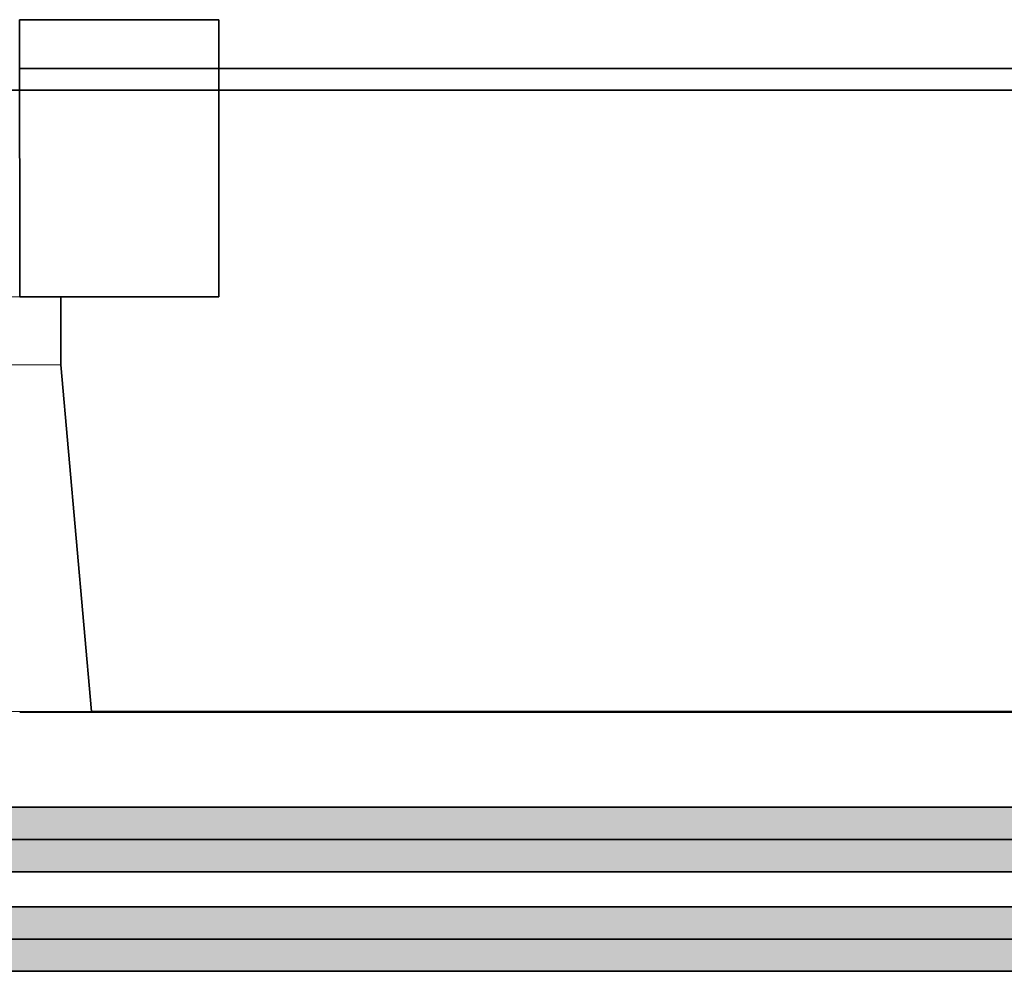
# Model space of a CAD drawing. Extents: x -133 to 627, y -127 to 467.
# Tile 156 of 256: x 104 to 120, y 370 to 386. Entities that reach past the tile are written whole.
import ezdxf

# ---------------------------------------------------------------- set-up
doc = ezdxf.new("R2010")
doc.units = 0
doc.layers.get('0').update_dxf_attribs({"lineweight": 35})
for name, color, linetype, lineweight in [('0-Shading', 7, 'Continuous', 35), ('5_OG-BESTAND', 7, 'Continuous', 25), ('5_OG-NEU', 7, 'Continuous', 25)]:
    doc.layers.add(name, color=color, linetype=linetype, lineweight=lineweight)
for name, color, linetype, lineweight, true_color in [('A_Aussenwand', 3, 'Continuous', 35, 0x00ff00), ('A_Geschossdecke', 7, 'Continuous', 35, 0x008080), ('H_Ruecklauf', 5, 'Continuous', 35, 0x0000ff), ('H_Vorlauf', 1, 'Continuous', 35, 0xff0000)]:
    doc.layers.add(name, color=color, linetype=linetype, lineweight=lineweight, true_color=true_color)

# ---------------------------------------------------------------- blocks, each defined once
blk = doc.blocks.new('Shading-A06HSSFQNL', base_point=(330.89, 189.228))
at = {"layer": '0-Shading', "color": 174, "true_color": 0x0000b0}
for points in [[(98.129, 370.846), (139.355, 370.846), (101.083, 371.007)], [(139.355, 370.846), (101.083, 371.007), (139.355, 371.007)], [(101.083, 369.907), (139.355, 369.907), (98.129, 370.068)], [(139.355, 369.907), (98.129, 370.068), (139.355, 370.068)]]:
    blk.add_solid(points, dxfattribs=at)
at = {"layer": '0-Shading', "color": 5, "true_color": 0x0000f5}
for points in [[(96.905, 370.457), (139.355, 370.457), (98.129, 370.846)], [(139.355, 370.457), (98.129, 370.846), (139.355, 370.846)], [(98.129, 370.068), (139.355, 370.068), (96.905, 370.457)], [(139.355, 370.068), (96.905, 370.457), (139.355, 370.457)]]:
    blk.add_solid(points, dxfattribs=at)
blk = doc.blocks.new('Shading-A06HSSFSNL', base_point=(333.171, 168.83))
at = {"layer": '0-Shading', "color": 14, "true_color": 0xb00000}
for points in [[(90.533, 372.546), (140.15, 372.546), (93.487, 372.707)], [(140.15, 372.546), (93.487, 372.707), (139.989, 372.707)], [(93.487, 371.607), (154.735, 371.607), (90.533, 371.768)], [(154.735, 371.607), (90.533, 371.768), (154.735, 371.768)]]:
    blk.add_solid(points, dxfattribs=at)
at = {"layer": '0-Shading', "color": 1, "true_color": 0xf50000}
for points in [[(90.079, 372.157), (154.735, 372.157), (90.533, 372.546)], [(154.735, 372.157), (90.533, 372.546), (154.735, 372.546)], [(90.533, 371.768), (154.735, 371.768), (90.079, 372.157)], [(154.735, 371.768), (90.079, 372.157), (154.735, 372.157)]]:
    blk.add_solid(points, dxfattribs=at)
blk = doc.blocks.new('Referenz-A06HSSHCNL', base_point=(-102.577, -104.976))
at = {"layer": '5_OG-BESTAND', "color": 0, "lineweight": 35}
for p, q in [((103.547, 386.147), (106.948, 386.147)), ((103.548, 381.417), (103.547, 386.147)), ((106.948, 386.147), (106.948, 381.417)), ((106.948, 381.417), (106.948, 385.311)), ((106.948, 385.311), (120.772, 385.311)), ((106.948, 381.417), (106.948, 385.311)), ((106.948, 385.311), (120.772, 385.311)), ((106.948, 381.417), (103.548, 381.417)), ((104.248, 380.257), (104.248, 381.417)), ((104.248, 381.417), (106.948, 381.417)), ((104.248, 380.257), (104.248, 381.417)), ((104.248, 381.417), (106.948, 381.417)), ((104.774, 374.34), (104.248, 380.257)), ((104.774, 374.34), (104.248, 380.257)), ((123.208, 374.34), (104.774, 374.34)), ((123.208, 374.34), (104.774, 374.34))]:
    blk.add_line(p, q, dxfattribs=at)
at = {"layer": '5_OG-BESTAND', "color": 0, "lineweight": 13}
blk.add_line((57.104, 374.34), (104.774, 374.34), dxfattribs=at)
at = {"layer": '5_OG-NEU', "color": 0, "lineweight": 13}
for p, q in [((102.848, 381.416), (104.248, 381.417)), ((104.248, 381.417), (104.248, 380.257)), ((104.248, 380.257), (102.848, 380.257))]:
    blk.add_line(p, q, dxfattribs=at)
blk = doc.blocks.new('Referenz-A06HSSHFNL', base_point=(-34.996, -50.92))
at = {"layer": 'A_Aussenwand', "color": 0, "linetype": 'Continuous', "ltscale": 0.35}
for p, q in [((103.548, 385.312), (124.172, 385.312)), ((103.548, 374.332), (124.172, 374.332))]:
    blk.add_line(p, q, dxfattribs=at)
at = {"layer": 'A_Geschossdecke', "color": 0, "linetype": 'Continuous', "ltscale": 0.35}
blk.add_line((-29.957, 384.942), (192.268, 384.942), dxfattribs=at)
blk = doc.blocks.new('Rohr - 1703-A06HST7FNL', base_point=(89.309, 372.157))
at = {"color": 0, "linetype": 'ByBlock', "lineweight": -2, "ltscale": 0.35}
blk.add_line((155.505, 372.157), (89.309, 372.157), dxfattribs=at)
blk = doc.blocks.new('Rohr - 1703-A06HSTA9NL', base_point=(73.929, 370.457))
at = {"color": 0, "linetype": 'ByBlock', "lineweight": -2, "ltscale": 0.35}
blk.add_line((140.125, 370.457), (73.929, 370.457), dxfattribs=at)
blk = doc.blocks.new('Geometrie-A06HSTBXNL', base_point=(22.548, 169.216))
at = {"layer": 'H_Ruecklauf', "lineweight": -2}
for p, q in [((139.355, 371.007), (74.699, 371.007)), ((74.699, 369.907), (139.355, 369.907))]:
    blk.add_line(p, q, dxfattribs=at)
blk = doc.blocks.new('Geometrie-A06HSTBZNL', base_point=(7.168, 168.636))
at = {"layer": 'H_Vorlauf', "lineweight": -2}
for p, q in [((154.735, 372.707), (90.079, 372.707)), ((90.079, 371.607), (154.735, 371.607))]:
    blk.add_line(p, q, dxfattribs=at)

msp = doc.modelspace()

# ---------------------------------------------------------------- block references
at = {"color": 251, "lineweight": 25, "ltscale": 0.25, "true_color": 0x585858}
for name, p in [('Referenz-A06HSSHCNL', (-102.577, -104.976)), ('Referenz-A06HSSHFNL', (-34.996, -50.92))]:
    msp.add_blockref(name, p, dxfattribs=at)
at = {"linetype": 'Continuous', "ltscale": 0.35}
for name, p in [('Geometrie-A06HSTBZNL', (7.168, 168.636)), ('Geometrie-A06HSTBXNL', (22.548, 169.216))]:
    msp.add_blockref(name, p, dxfattribs=at)
for name, p in [('Shading-A06HSSFSNL', (333.171, 168.83)), ('Shading-A06HSSFQNL', (330.89, 189.228))]:
    msp.add_blockref(name, p)
at = {"layer": 'H_Ruecklauf', "ltscale": 0.35}
msp.add_blockref('Rohr - 1703-A06HSTA9NL', (73.929, 370.457), dxfattribs=at)
at = {"layer": 'H_Vorlauf', "ltscale": 0.35}
msp.add_blockref('Rohr - 1703-A06HST7FNL', (89.309, 372.157), dxfattribs=at)

doc.saveas('drawing.dxf')
